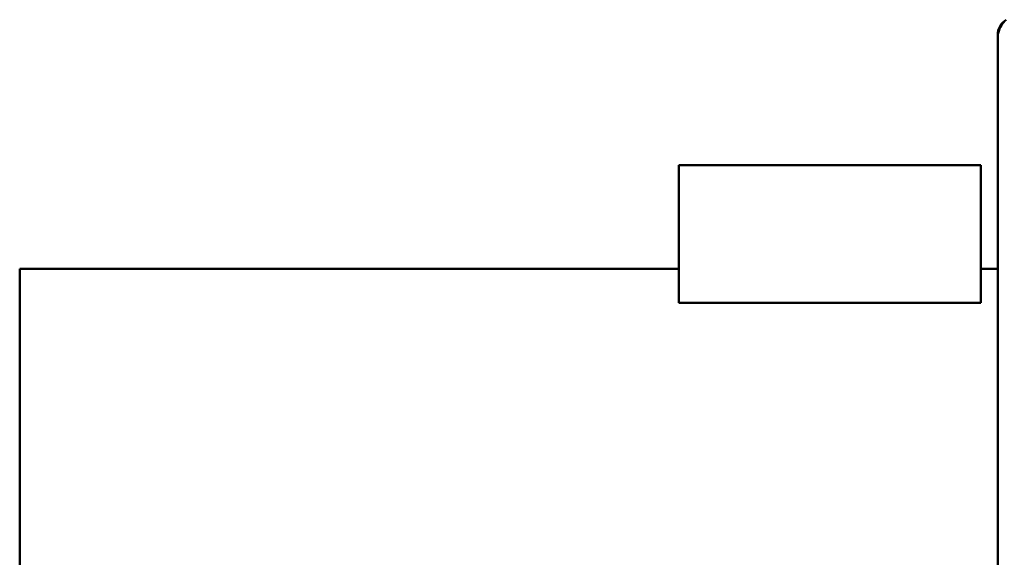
# Model space of a CAD drawing. Header units: millimetres. Extents: x 2244 to 3007, y 1276 to 2437.
# Tile 4 of 5: x 2257 to 2696, y 1944 to 2185. Entities that reach past the tile are written whole.
import ezdxf

# ---------------------------------------------------------------- set-up
doc = ezdxf.new("R2010")
doc.units = ezdxf.units.MM
doc.header["$LTSCALE"] = 12.5
doc.layers.add('Widoczne (ISO)', color=7, linetype='Continuous', lineweight=50)

msp = doc.modelspace()

# ---------------------------------------------------------------- linework, layer by layer
at = {"layer": 'Widoczne (ISO)'}
for p, q in [((2693.5, 2177.75), (2693.5, 2176.61)), ((2693.5, 2176.61), (2693.5, 1326.75)), ((2551, 2119.5), (2551, 2058.05)), ((2686, 2119.5), (2551, 2119.5)), ((2686, 2119.5), (2686, 2058.05)), ((2256.5, 2073.25), (2256.5, 1758.25)), ((2551, 2073.25), (2256.5, 2073.25)), ((2693.5, 2073.25), (2686, 2073.25)), ((2551, 2058.05), (2686, 2058.05))]:
    msp.add_line(p, q, dxfattribs=at)
for centre, radius, start in [((2701.5, 2177.75), 8, 121.4759), ((2703.5, 2176.61), 10, 135)]:
    msp.add_arc(centre, radius, start, 180, dxfattribs=at)

doc.saveas('drawing.dxf')
